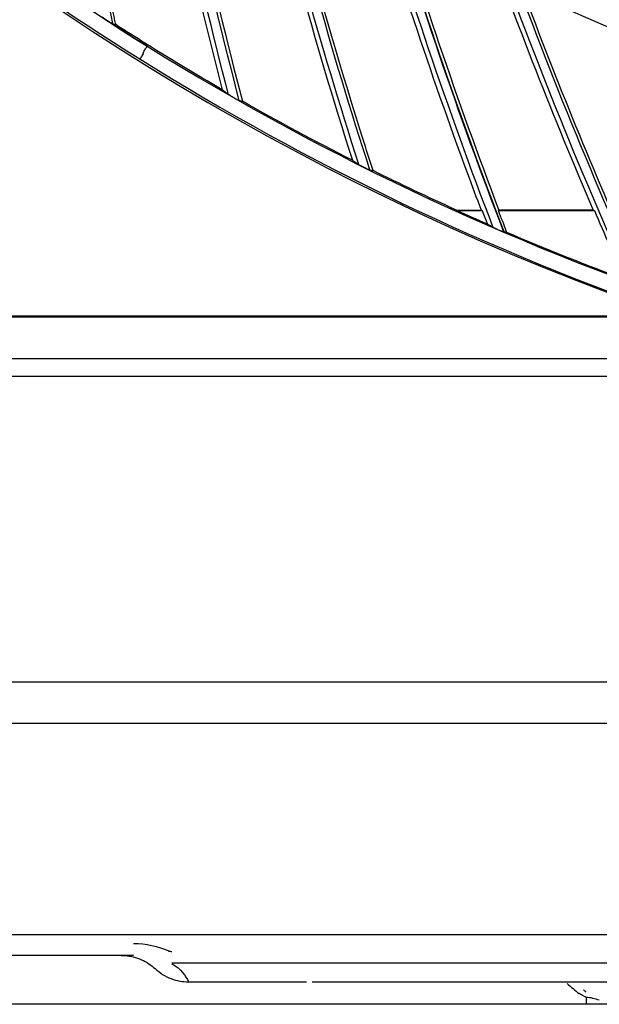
# Model space of a CAD drawing. Header units: centimetres. Extents: x 8435 to 34224, y 15581 to 23928.
# Tile 43 of 256: x 14693 to 14700, y 23589 to 23601. Entities that reach past the tile are written whole.
import ezdxf

# ---------------------------------------------------------------- set-up
doc = ezdxf.new("R2010")
doc.units = ezdxf.units.CM
doc.header["$LTSCALE"] = 0.2
doc.layers.add('1', color=7, linetype='Continuous', true_color=0xffffff)

# ---------------------------------------------------------------- blocks, each defined once
blk = doc.blocks.new('A$C992146fe')
at = {"linetype": 'Continuous'}
for p, q in [((630.378, 255.712), (504.661, 255.712)), ((506.125, 254.703), (630.378, 254.703)), ((630.378, 249.507), (521.32, 249.507)), ((532.873, 249.106), (532.921, 249.1)), ((532.015, 248.999), (523.723, 248.999)), ((532.96, 248.814), (550.502, 248.814)), ((533.369, 248.35), (536.128, 248.35)), ((536.398, 248.35), (545.586, 248.35)), ((543.131, 247.799), (543.131, 247.969)), ((543.131, 247.799), (526.117, 247.799))]:
    blk.add_line(p, q, dxfattribs=at)
blk.add_ellipse((542.13, 250.492), major_axis=(-2.928, 3.325), ratio=0.263871, start_param=2.035786, end_param=2.134437, dxfattribs=at)
for points in [[(532.015, 249.292), (532.322, 249.292), (532.619, 249.227), (532.88, 249.113)], [(532.96, 248.804), (533.191, 248.653), (533.291, 248.502), (533.369, 248.351)], [(533.607, 248.351), (534.492, 248.351), (535.377, 248.35), (536.263, 248.35)], [(536.263, 248.35), (536.263, 248.35), (536.263, 248.35), (536.263, 248.35)], [(536.263, 248.35), (536.263, 248.35), (536.263, 248.35), (536.263, 248.35)], [(543.064, 248.151), (543.082, 248.135), (543.101, 248.12), (543.119, 248.104)], [(543.01, 248.031), (542.991, 248.042), (542.972, 248.052), (542.952, 248.062)], [(543.131, 247.969), (543.09, 247.988), (543.049, 248.009), (543.01, 248.031)]]:
    blk.add_open_spline(points, degree=3, dxfattribs=at)
for points, degree, knots in [([(532.88, 249.113), (532.897, 249.106), (532.915, 249.101), (532.943, 249.097), (532.951, 249.097), (532.96, 249.097)], 3, [0, 0, 0, 0, 0.693572, 0.693572, 1, 1, 1, 1]), ([(531.713, 248.999), (531.74, 248.999), (531.796, 248.998), (531.899, 248.987), (532.049, 248.957), (532.218, 248.896), (532.395, 248.802), (532.497, 248.717), (532.548, 248.674)], 3, [0, 0, 0, 0, 0.059137, 0.12443, 0.250943, 0.500291, 0.749987, 1, 1, 1, 1]), ([(532.548, 248.674), (532.608, 248.625), (532.725, 248.526), (532.933, 248.426), (533.149, 248.362), (533.297, 248.354), (533.369, 248.351)], 3, [0, 0, 0, 0, 0.256929, 0.511963, 0.760875, 1, 1, 1, 1]), ([(543.449, 247.9), (543.397, 247.917), (543.318, 247.942), (543.211, 247.961), (543.156, 247.967), (543.131, 247.969)], 3, [0, 0, 0, 0, 0.499944, 0.762876, 1, 1, 1, 1]), ([(545.364, 247.799), (544.891, 247.799), (544.241, 247.799), (544.069, 247.799), (544.016, 247.799), (543.931, 247.799), (543.846, 247.799), (543.753, 247.799), (543.68, 247.799), (543.629, 247.799), (543.543, 247.799), (543.439, 247.799), (543.407, 247.799), (543.246, 247.799), (543.131, 247.799)], 2, [0, 0, 0, 0.5, 0.5, 0.6, 0.6, 0.675, 0.675, 0.75, 0.75, 0.8125, 0.8125, 0.875, 0.875, 1, 1, 1])]:
    blk.add_open_spline(points, degree=degree, knots=knots, dxfattribs=at)
at = {"layer": '1', "color": 0, "linetype": 'Continuous'}
for p, q in [((532.25, 271.137), (532.269, 271.194)), ((540.577, 267.287), (539.963, 267.287)), ((543.328, 267.287), (540.975, 267.287)), ((543.3, 267.301), (540.984, 267.301)), ((545.248, 264.699), (515.657, 264.699)), ((545.329, 264.669), (515.657, 264.669)), ((617.657, 263.645), (515.657, 263.645)), ((515.657, 263.222), (617.657, 263.222))]:
    blk.add_line(p, q, dxfattribs=at)
at = {"layer": '1', "color": 0, "linetype": 'Continuous', "extrusion": (0, 0, -1)}
for radius in [59.146, 58.16, 57.606, 57.6]:
    blk.add_circle((-566.677, 326.301), radius, dxfattribs=at)
at = {"layer": '1', "color": 0, "linetype": 'Continuous'}
for centre, radius, start, end in [((566.657, 326.301), 65.216, 203.94849, 250.83515), ((566.657, 326.301), 64.8, 216.87256, 238.03345), ((566.657, 326.301), 64.796, 216.87287, 238.03314), ((566.657, 326.301), 65.162, 216.85994, 238.04608), ((644.934, 294.911), 115.75, 186.86825, 191.47627), ((646.571, 299.35), 115.75, 190.08223, 194.69055), ((646.571, 299.35), 115.674, 190.137, 194.71151), ((647.956, 303.873), 115.75, 193.29627, 197.90484), ((649.086, 308.467), 115.962, 196.40173, 201.01724), ((649.086, 308.467), 115.759, 196.50552, 201.11561), ((649.086, 308.467), 115.75, 196.51056, 201.11913), ((649.956, 313.117), 115.75, 199.72495, 204.33657), ((649.086, 308.467), 116.06, 200.78217, 200.95588), ((649.956, 313.117), 116.06, 203.2585, 204.17017)]:
    blk.add_arc(centre, radius, start, end, dxfattribs=at)
at = {"layer": '1', "color": 0, "linetype": 'Continuous', "extrusion": (0, 0, -1)}
for centre, radius, start, end in [((-646.571, 299.35), 115.962, 345.41124, 350.02654), ((-647.956, 303.873), 115.962, 342.19696, 346.8125), ((-649.956, 313.117), 115.962, 335.75818, 340.38386), ((-566.657, 326.301), 64.766, 302.12706, 302.7919), ((-566.657, 326.301), 64.766, 300.08056, 302.12706), ((-566.657, 326.301), 64.766, 296.86627, 299.57761), ((-647.956, 303.873), 115.674, 342.07421, 342.48561), ((-566.657, 326.301), 64.771, 293.6235, 294.3391), ((-649.086, 308.467), 115.688, 338.86379, 339.14791), ((-566.657, 326.301), 64.771, 290.40922, 293.16273)]:
    blk.add_arc(centre, radius, start, end, dxfattribs=at)
at = {"layer": '1', "color": 0, "linetype": 'Continuous'}
for centre, major_axis, ratio, start_param, end_param in [((566.622, 326.313), (-61.402, 20.68), 1, 1.338302, 1.58184), ((566.776, 326.261), (-61.781, 20.808), 0.999998, 1.336093, 1.561262), ((566.909, 311.228), (2.277, 52.118), 0.952084, 2.613566, 2.614064)]:
    blk.add_ellipse(centre, major_axis=major_axis, ratio=ratio, start_param=start_param, end_param=end_param, dxfattribs=at)
for points, knots in [([(624.857, 326.301), (624.857, 328.223), (624.762, 330.138), (624.383, 333.958), (624.098, 335.86), (622.977, 341.462), (621.873, 345.087), (619.685, 350.361), (618.862, 352.1), (617.053, 355.475), (616.072, 357.106), (612.907, 361.834), (610.5, 364.768), (606.433, 368.83), (605.008, 370.119), (602.065, 372.53), (600.541, 373.658), (597.389, 375.762), (595.761, 376.737), (592.4, 378.533), (590.656, 379.357), (585.357, 381.547), (581.728, 382.644), (574.279, 384.124), (570.423, 384.503), (562.822, 384.498), (559.05, 384.127), (553.436, 383.011), (551.564, 382.542), (547.912, 381.432), (546.124, 380.791), (540.872, 378.614), (537.512, 376.823), (531.127, 372.556), (528.194, 370.144), (524.172, 366.123), (522.894, 364.715), (520.468, 361.762), (519.32, 360.213), (516.144, 355.459), (514.358, 352.117), (512.171, 346.846), (511.523, 345.038), (510.409, 341.37), (509.947, 339.523), (508.836, 333.94), (508.46, 330.166), (508.456, 324.423), (508.55, 322.501), (508.923, 318.712), (509.201, 316.836), (509.938, 313.119), (510.397, 311.278), (511.5, 307.633), (512.147, 305.818), (514.341, 300.515), (516.129, 297.171), (519.287, 292.434), (520.42, 290.902), (522.851, 287.935), (524.139, 286.513), (528.17, 282.478), (531.097, 280.071), (535.849, 276.887), (537.503, 275.893), (540.87, 274.09), (542.588, 273.277), (547.839, 271.097), (551.472, 269.985), (559.009, 268.478), (562.79, 268.106), (568.476, 268.098), (570.374, 268.188), (574.175, 268.557), (576.084, 268.838), (581.697, 269.948), (585.325, 271.045), (590.597, 273.218), (592.332, 274.034), (595.718, 275.839), (597.353, 276.817), (602.091, 279.975), (605.028, 282.374), (609.092, 286.424), (610.388, 287.85), (612.809, 290.791), (613.941, 292.314), (616.051, 295.461), (617.029, 297.086), (618.83, 300.439), (619.656, 302.175), (621.864, 307.483), (622.973, 311.125), (624.099, 316.741), (624.384, 318.646), (624.762, 322.463), (624.857, 324.379), (624.857, 326.301)], [0, 0, 0, 0, 0.015625, 0.015625, 0.03125, 0.03125, 0.0625, 0.0625, 0.078125, 0.078125, 0.09375, 0.09375, 0.125, 0.125, 0.140625, 0.140625, 0.15625, 0.15625, 0.171875, 0.171875, 0.1875, 0.1875, 0.21875, 0.21875, 0.25, 0.25, 0.28125, 0.28125, 0.296875, 0.296875, 0.3125, 0.3125, 0.34375, 0.34375, 0.375, 0.375, 0.390625, 0.390625, 0.40625, 0.40625, 0.4375, 0.4375, 0.453125, 0.453125, 0.46875, 0.46875, 0.5, 0.5, 0.515625, 0.515625, 0.53125, 0.53125, 0.546875, 0.546875, 0.5625, 0.5625, 0.59375, 0.59375, 0.609375, 0.609375, 0.625, 0.625, 0.65625, 0.65625, 0.671875, 0.671875, 0.6875, 0.6875, 0.71875, 0.71875, 0.75, 0.75, 0.765625, 0.765625, 0.78125, 0.78125, 0.8125, 0.8125, 0.828125, 0.828125, 0.84375, 0.84375, 0.875, 0.875, 0.890625, 0.890625, 0.90625, 0.90625, 0.921875, 0.921875, 0.9375, 0.9375, 0.96875, 0.96875, 0.984375, 0.984375, 1, 1, 1, 1]), ([(624.457, 326.301), (624.457, 324.392), (624.363, 322.49), (623.987, 318.698), (623.704, 316.807), (622.586, 311.229), (621.485, 307.612), (619.292, 302.341), (618.472, 300.616), (616.683, 297.287), (615.712, 295.673), (613.616, 292.547), (612.491, 291.035), (610.088, 288.114), (608.801, 286.698), (604.764, 282.676), (601.848, 280.293), (597.142, 277.157), (595.518, 276.185), (592.155, 274.394), (590.433, 273.583), (585.196, 271.424), (581.593, 270.335), (576.02, 269.233), (574.124, 268.954), (570.349, 268.587), (568.464, 268.498), (562.817, 268.506), (559.061, 268.875), (551.576, 270.373), (547.969, 271.476), (542.753, 273.642), (541.048, 274.449), (537.703, 276.24), (536.061, 277.227), (531.341, 280.388), (528.434, 282.779), (524.431, 286.787), (523.152, 288.199), (520.738, 291.145), (519.613, 292.667), (516.476, 297.371), (514.701, 300.693), (512.522, 305.959), (511.879, 307.761), (510.784, 311.382), (510.328, 313.21), (509.596, 316.901), (509.32, 318.764), (508.95, 322.527), (508.856, 324.436), (508.86, 330.139), (509.234, 333.888), (510.337, 339.432), (510.796, 341.267), (511.902, 344.909), (512.546, 346.705), (514.717, 351.939), (516.491, 355.258), (519.645, 359.98), (520.786, 361.518), (523.195, 364.451), (524.464, 365.849), (528.459, 369.842), (531.371, 372.238), (537.713, 376.476), (541.049, 378.255), (546.265, 380.417), (548.041, 381.053), (551.667, 382.155), (553.527, 382.621), (559.102, 383.73), (562.848, 384.098), (570.397, 384.103), (574.227, 383.727), (581.624, 382.256), (585.229, 381.167), (590.491, 378.992), (592.223, 378.174), (595.561, 376.39), (597.178, 375.422), (600.308, 373.333), (601.822, 372.212), (604.745, 369.818), (606.16, 368.538), (610.199, 364.503), (612.589, 361.59), (615.733, 356.894), (616.707, 355.275), (618.503, 351.923), (619.321, 350.195), (621.494, 344.958), (622.59, 341.358), (623.704, 335.794), (623.987, 333.905), (624.363, 330.112), (624.457, 328.209), (624.457, 326.301)], [0, 0, 0, 0, 0.015625, 0.015625, 0.03125, 0.03125, 0.0625, 0.0625, 0.078125, 0.078125, 0.09375, 0.09375, 0.109375, 0.109375, 0.125, 0.125, 0.15625, 0.15625, 0.171875, 0.171875, 0.1875, 0.1875, 0.21875, 0.21875, 0.234375, 0.234375, 0.25, 0.25, 0.28125, 0.28125, 0.3125, 0.3125, 0.328125, 0.328125, 0.34375, 0.34375, 0.375, 0.375, 0.390625, 0.390625, 0.40625, 0.40625, 0.4375, 0.4375, 0.453125, 0.453125, 0.46875, 0.46875, 0.484375, 0.484375, 0.5, 0.5, 0.53125, 0.53125, 0.546875, 0.546875, 0.5625, 0.5625, 0.59375, 0.59375, 0.609375, 0.609375, 0.625, 0.625, 0.65625, 0.65625, 0.6875, 0.6875, 0.703125, 0.703125, 0.71875, 0.71875, 0.75, 0.75, 0.78125, 0.78125, 0.8125, 0.8125, 0.828125, 0.828125, 0.84375, 0.84375, 0.859375, 0.859375, 0.875, 0.875, 0.90625, 0.90625, 0.921875, 0.921875, 0.9375, 0.9375, 0.96875, 0.96875, 0.984375, 0.984375, 1, 1, 1, 1]), ([(533.428, 273.4), (533.549, 272.874), (533.673, 272.349), (533.929, 271.301), (534.06, 270.778), (534.195, 270.257)], [0, 0, 0, 0, 0.5, 0.5, 1, 1, 1, 1]), ([(531.238, 272.05), (531.239, 272.049), (531.241, 272.048), (531.247, 272.043), (531.252, 272.04), (531.265, 272.031), (531.275, 272.024), (531.299, 272.008), (531.315, 271.997), (531.336, 271.984), (531.341, 271.98), (531.346, 271.977)], [0, 0, 0, 0, 0.129649, 0.129649, 0.297017, 0.297017, 0.548346, 0.548346, 0.890503, 0.890503, 1, 1, 1, 1]), ([(531.346, 271.977), (531.348, 271.976), (531.35, 271.974), (531.354, 271.972), (531.355, 271.971), (531.357, 271.97), (531.358, 271.969), (531.36, 271.968), (531.362, 271.967), (531.364, 271.965), (531.365, 271.965), (531.367, 271.963), (531.368, 271.963), (531.37, 271.961), (531.372, 271.96), (531.373, 271.96)], [0, 0, 0, 0, 0.25, 0.25, 0.375, 0.375, 0.5, 0.5, 0.625, 0.625, 0.75, 0.75, 0.875, 0.875, 1, 1, 1, 1]), ([(531.373, 271.96), (531.381, 271.954), (531.39, 271.948), (531.417, 271.931), (531.436, 271.919), (531.461, 271.903), (531.47, 271.898), (531.483, 271.89), (531.488, 271.887), (531.495, 271.883), (531.497, 271.882), (531.498, 271.882), (531.498, 271.882), (531.498, 271.882)], [0, 0, 0, 0, 0.166762, 0.166762, 0.514897, 0.514897, 0.710157, 0.710157, 0.865772, 0.865772, 0.997218, 0.997218, 1, 1, 1, 1]), ([(532.27, 271.195), (532.279, 271.21), (532.289, 271.225), (532.306, 271.254), (532.315, 271.268), (532.329, 271.292), (532.336, 271.302), (532.345, 271.318), (532.349, 271.324), (532.352, 271.329), (532.352, 271.33), (532.352, 271.331), (532.352, 271.331), (532.352, 271.331)], [0, 0, 0, 0, 0.219247, 0.219247, 0.438494, 0.438494, 0.657746, 0.657746, 0.877011, 0.877011, 0.968473, 0.968473, 1, 1, 1, 1]), ([(532.25, 271.136), (532.24, 271.121), (532.231, 271.106), (532.213, 271.077), (532.204, 271.063), (532.189, 271.04), (532.182, 271.03), (532.172, 271.014), (532.168, 271.008), (532.165, 271.004), (532.165, 271.003), (532.164, 271.002), (532.164, 271.002), (532.164, 271.002)], [0, 0, 0, 0, 0.227477, 0.227477, 0.454954, 0.454954, 0.682438, 0.682438, 0.909935, 0.909935, 0.967258, 0.967258, 1, 1, 1, 1]), ([(534.195, 270.257), (534.207, 270.248), (534.219, 270.239), (534.236, 270.226), (534.242, 270.221), (534.254, 270.212), (534.259, 270.208), (534.271, 270.199), (534.277, 270.194), (534.288, 270.185), (534.294, 270.181), (534.306, 270.172), (534.312, 270.168), (534.323, 270.159), (534.329, 270.154), (534.335, 270.15)], [0, 0, 0, 0, 0.25, 0.25, 0.375, 0.375, 0.5, 0.5, 0.625, 0.625, 0.75, 0.75, 0.875, 0.875, 1, 1, 1, 1]), ([(534.335, 270.15), (534.336, 270.149), (534.338, 270.147), (534.345, 270.143), (534.35, 270.14), (534.364, 270.132), (534.374, 270.126), (534.399, 270.111), (534.415, 270.101), (534.437, 270.089), (534.442, 270.086), (534.448, 270.083)], [0, 0, 0, 0, 0.129649, 0.129649, 0.297017, 0.297017, 0.548346, 0.548346, 0.890503, 0.890503, 1, 1, 1, 1]), ([(534.448, 270.083), (534.45, 270.081), (534.452, 270.08), (534.456, 270.078), (534.457, 270.077), (534.459, 270.076), (534.46, 270.075), (534.462, 270.074), (534.464, 270.073), (534.466, 270.072), (534.467, 270.071), (534.469, 270.07), (534.471, 270.069), (534.473, 270.068), (534.474, 270.067), (534.475, 270.067)], [0, 0, 0, 0, 0.25, 0.25, 0.375, 0.375, 0.5, 0.5, 0.625, 0.625, 0.75, 0.75, 0.875, 0.875, 1, 1, 1, 1]), ([(534.475, 270.067), (534.484, 270.062), (534.493, 270.056), (534.521, 270.04), (534.54, 270.03), (534.567, 270.015), (534.576, 270.01), (534.589, 270.003), (534.594, 270), (534.601, 269.997), (534.603, 269.996), (534.604, 269.996), (534.604, 269.996), (534.604, 269.996)], [0, 0, 0, 0, 0.166762, 0.166762, 0.514897, 0.514897, 0.710157, 0.710157, 0.865772, 0.865772, 0.997218, 0.997218, 1, 1, 1, 1]), ([(537.389, 268.525), (537.401, 268.517), (537.413, 268.508), (537.431, 268.496), (537.437, 268.492), (537.449, 268.483), (537.455, 268.479), (537.468, 268.471), (537.474, 268.467), (537.486, 268.459), (537.492, 268.455), (537.504, 268.446), (537.51, 268.442), (537.522, 268.434), (537.528, 268.43), (537.534, 268.426)], [0, 0, 0, 0, 0.25, 0.25, 0.375, 0.375, 0.5, 0.5, 0.625, 0.625, 0.75, 0.75, 0.875, 0.875, 1, 1, 1, 1]), ([(537.534, 268.426), (537.536, 268.425), (537.538, 268.424), (537.544, 268.42), (537.549, 268.417), (537.564, 268.409), (537.574, 268.404), (537.6, 268.39), (537.617, 268.382), (537.639, 268.371), (537.645, 268.368), (537.65, 268.365)], [0, 0, 0, 0, 0.129649, 0.129649, 0.297017, 0.297017, 0.548346, 0.548346, 0.890503, 0.890503, 1, 1, 1, 1]), ([(537.65, 268.365), (537.653, 268.364), (537.655, 268.363), (537.659, 268.361), (537.66, 268.36), (537.662, 268.359), (537.663, 268.358), (537.666, 268.357), (537.667, 268.357), (537.669, 268.356), (537.67, 268.355), (537.673, 268.354), (537.674, 268.353), (537.676, 268.352), (537.678, 268.351), (537.679, 268.351)], [0, 0, 0, 0, 0.25, 0.25, 0.375, 0.375, 0.5, 0.5, 0.625, 0.625, 0.75, 0.75, 0.875, 0.875, 1, 1, 1, 1]), ([(537.679, 268.351), (537.688, 268.346), (537.698, 268.341), (537.726, 268.327), (537.746, 268.317), (537.773, 268.304), (537.782, 268.3), (537.796, 268.294), (537.802, 268.291), (537.809, 268.288), (537.811, 268.287), (537.812, 268.287), (537.812, 268.287), (537.812, 268.287)], [0, 0, 0, 0, 0.166762, 0.166762, 0.514897, 0.514897, 0.710157, 0.710157, 0.865772, 0.865772, 0.997218, 0.997218, 1, 1, 1, 1]), ([(540.825, 266.884), (540.819, 266.888), (540.813, 266.891), (540.8, 266.899), (540.794, 266.903), (540.781, 266.91), (540.775, 266.914), (540.762, 266.922), (540.756, 266.925), (540.743, 266.933), (540.737, 266.937), (540.725, 266.944), (540.718, 266.948), (540.709, 266.954), (540.705, 266.956), (540.702, 266.958)], [0, 0, 0, 0, 0.153224, 0.153224, 0.306449, 0.306449, 0.459673, 0.459673, 0.612898, 0.612898, 0.766122, 0.766122, 0.919346, 0.919346, 1, 1, 1, 1]), ([(540.85, 266.872), (540.843, 266.875), (540.837, 266.878), (540.829, 266.882), (540.827, 266.883), (540.825, 266.884)], [0, 0, 0, 0, 0.57849, 0.57849, 1, 1, 1, 1]), ([(540.947, 266.822), (540.926, 266.832), (540.905, 266.843), (540.873, 266.86), (540.86, 266.867), (540.85, 266.872)], [0, 0, 0, 0, 0.59055, 0.59055, 1, 1, 1, 1]), ([(540.977, 266.808), (540.975, 266.809), (540.972, 266.811), (540.968, 266.812), (540.967, 266.813), (540.965, 266.814), (540.963, 266.815), (540.961, 266.816), (540.96, 266.816), (540.957, 266.817), (540.956, 266.818), (540.954, 266.819), (540.952, 266.82), (540.95, 266.821), (540.949, 266.821), (540.947, 266.822)], [0, 0, 0, 0, 0.25, 0.25, 0.375, 0.375, 0.5, 0.5, 0.625, 0.625, 0.75, 0.75, 0.875, 0.875, 1, 1, 1, 1]), ([(541.093, 266.767), (541.085, 266.77), (541.074, 266.773), (541.052, 266.78), (541.039, 266.784), (541.01, 266.794), (540.993, 266.801), (540.977, 266.808)], [0, 0, 0, 0, 0.303679, 0.303679, 0.6061, 0.6061, 1, 1, 1, 1]), ([(541.11, 266.761), (541.109, 266.761), (541.108, 266.762), (541.102, 266.764), (541.098, 266.765), (541.093, 266.767)], [0, 0, 0, 0, 0.447068, 0.447068, 1, 1, 1, 1])]:
    blk.add_open_spline(points, degree=3, knots=knots, dxfattribs=at)
for points in [[(534.917, 277.478), (535.625, 274.445), (536.45, 271.461), (537.389, 268.525)], [(537.644, 269.061), (536.805, 271.722), (536.058, 274.422), (535.408, 277.162)], [(537.704, 275.775), (538.457, 273.21), (539.293, 270.687), (540.212, 268.203)], [(538.212, 275.487), (539.034, 272.725), (539.959, 269.994), (540.984, 267.301)], [(540.583, 274.231), (541.418, 271.881), (542.324, 269.572), (543.3, 267.301)], [(543.742, 267.301), (542.798, 269.488), (541.919, 271.711), (541.106, 273.972)], [(531.58, 271.855), (531.526, 272.123), (531.473, 272.39), (531.42, 272.658)], [(531.498, 271.882), (531.525, 271.873), (531.553, 271.864), (531.58, 271.855)], [(532.25, 271.136), (532.25, 271.136), (532.25, 271.137), (532.25, 271.137)], [(532.27, 271.195), (532.27, 271.195), (532.269, 271.194), (532.269, 271.194)], [(534.604, 269.996), (534.632, 269.988), (534.66, 269.981), (534.688, 269.974)], [(537.812, 268.287), (537.84, 268.281), (537.869, 268.276), (537.897, 268.27)], [(539.942, 267.301), (539.255, 267.612), (538.573, 267.935), (537.897, 268.27)], [(540.212, 268.203), (540.323, 267.902), (540.436, 267.601), (540.55, 267.301)], [(539.942, 267.301), (540.145, 267.301), (540.347, 267.301), (540.55, 267.301)], [(540.577, 267.287), (540.568, 267.291), (540.559, 267.296), (540.55, 267.301)], [(540.984, 267.301), (540.981, 267.296), (540.978, 267.291), (540.975, 267.287)], [(543.328, 267.287), (543.318, 267.291), (543.309, 267.296), (543.3, 267.301)], [(541.18, 266.751), (541.157, 266.754), (541.133, 266.758), (541.11, 266.761)]]:
    blk.add_open_spline(points, degree=3, dxfattribs=at)

msp = doc.modelspace()

# ---------------------------------------------------------------- block references
at = {"xscale": 0.5, "yscale": 0.5, "zscale": 0.5}
msp.add_blockref('A$C992146fe', (14428.301, 23464.844), dxfattribs=at)

doc.saveas('drawing.dxf')
